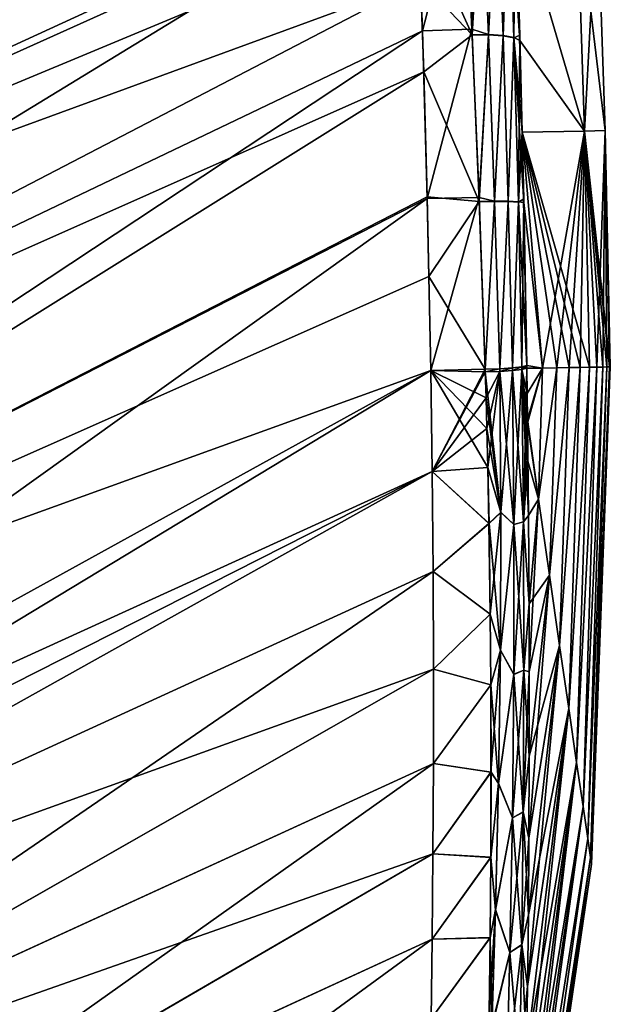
# Model space of a CAD drawing. Header units: millimetres. Extents: x -44 to 78, y -375 to 458.
# Tile 10 of 76: x 65 to 78, y 50 to 72. Entities that reach past the tile are written whole.
import ezdxf

# ---------------------------------------------------------------- set-up
doc = ezdxf.new("R2010")
doc.units = ezdxf.units.MM
doc.header["$LTSCALE"] = 198.929398
for name, color, linetype in [('23', 7, 'CONTINUOUS'), ('24', 7, 'CONTINUOUS'), ('27', 7, 'CONTINUOUS'), ('28', 7, 'CONTINUOUS'), ('29', 7, 'CONTINUOUS'), ('46', 7, 'CONTINUOUS'), ('47', 7, 'CONTINUOUS'), ('48', 7, 'CONTINUOUS'), ('49', 7, 'CONTINUOUS'), ('93', 7, 'CONTINUOUS'), ('94', 7, 'CONTINUOUS'), ('95', 7, 'CONTINUOUS'), ('96', 7, 'CONTINUOUS'), ('97', 7, 'CONTINUOUS'), ('98', 7, 'CONTINUOUS')]:
    doc.layers.add(name, color=color, linetype=linetype)

msp = doc.modelspace()

# ---------------------------------------------------------------- linework, layer by layer
at = {"layer": '23', "color": 7, "linetype": 'CONTINUOUS', "true_color": 0xa2afbf}
for points in [[(64.741, 82.209, 12.572), (41.404, 68.159, 15.55), (65.701, 81.885, 13.571), (64.741, 82.209, 12.572)], [(65.701, 81.885, 13.571), (41.404, 68.159, 15.55), (66.861, 81.499, 14.632), (65.701, 81.885, 13.571)], [(66.861, 81.499, 14.632), (41.404, 68.159, 15.55), (67.607, 81.249, 15.25), (66.861, 81.499, 14.632)], [(41.404, 68.159, 15.55), (42.863, 65.355, 18.411), (67.607, 81.249, 15.25), (41.404, 68.159, 15.55)], [(67.607, 81.249, 15.25), (42.863, 65.355, 18.411), (68.322, 81.005, 15.805), (67.607, 81.249, 15.25)], [(68.322, 81.005, 15.805), (42.863, 65.355, 18.411), (69.019, 80.761, 16.316), (68.322, 81.005, 15.805)], [(69.019, 80.761, 16.316), (42.863, 65.355, 18.411), (69.674, 80.524, 16.772), (69.019, 80.761, 16.316)], [(69.674, 80.524, 16.772), (42.863, 65.355, 18.411), (70.924, 80.042, 17.589), (69.674, 80.524, 16.772)], [(70.924, 80.042, 17.589), (42.863, 65.355, 18.411), (72.113, 79.508, 18.33), (70.924, 80.042, 17.589)], [(42.863, 65.355, 18.411), (44.542, 62.13, 20.639), (72.113, 79.508, 18.33), (42.863, 65.355, 18.411)], [(72.113, 79.508, 18.33), (44.542, 62.13, 20.639), (72.973, 78.963, 18.905), (72.113, 79.508, 18.33)], [(72.973, 78.963, 18.905), (44.542, 62.13, 20.639), (73.216, 78.75, 19.089), (72.973, 78.963, 18.905)], [(73.216, 78.75, 19.089), (44.542, 62.13, 20.639), (73.474, 78.547, 19.266), (73.216, 78.75, 19.089)], [(73.474, 78.547, 19.266), (44.542, 62.13, 20.639), (73.617, 75.213, 20.782), (73.474, 78.547, 19.266)], [(44.542, 62.13, 20.639), (46.382, 58.596, 22.158), (73.617, 75.213, 20.782), (44.542, 62.13, 20.639)], [(73.617, 75.213, 20.782), (46.382, 58.596, 22.158), (73.748, 71.677, 21.823), (73.617, 75.213, 20.782)], [(46.382, 58.596, 22.158), (48.321, 54.872, 22.916), (73.748, 71.677, 21.823), (46.382, 58.596, 22.158)], [(73.748, 71.677, 21.823), (48.321, 54.872, 22.916), (73.851, 67.95, 22.379), (73.748, 71.677, 21.823)], [(48.321, 54.872, 22.916), (50.291, 51.087, 22.885), (73.851, 67.95, 22.379), (48.321, 54.872, 22.916)], [(73.851, 67.95, 22.379), (50.291, 51.087, 22.885), (73.931, 64.124, 22.421), (73.851, 67.95, 22.379)], [(50.291, 51.087, 22.885), (50.893, 50.185, 22.748), (73.931, 64.124, 22.421), (50.291, 51.087, 22.885)], [(73.931, 64.124, 22.421), (50.893, 50.185, 22.748), (73.962, 61.87, 22.201), (73.931, 64.124, 22.421)], [(50.893, 50.185, 22.748), (51.682, 49.429, 22.563), (73.962, 61.87, 22.201), (50.893, 50.185, 22.748)], [(73.962, 61.87, 22.201), (51.682, 49.429, 22.563), (73.983, 59.648, 21.801), (73.962, 61.87, 22.201)], [(51.682, 49.429, 22.563), (55.174, 46.755, 21.364), (73.983, 59.648, 21.801), (51.682, 49.429, 22.563)], [(73.983, 59.648, 21.801), (55.174, 46.755, 21.364), (73.992, 57.476, 21.228), (73.983, 59.648, 21.801)], [(73.992, 57.476, 21.228), (55.174, 46.755, 21.364), (73.991, 55.372, 20.487), (73.992, 57.476, 21.228)], [(55.174, 46.755, 21.364), (58.371, 44.295, 19.497), (73.991, 55.372, 20.487), (55.174, 46.755, 21.364)], [(73.991, 55.372, 20.487), (58.371, 44.295, 19.497), (73.982, 53.361, 19.59), (73.991, 55.372, 20.487)], [(73.982, 53.361, 19.59), (58.371, 44.295, 19.497), (73.965, 51.462, 18.55), (73.982, 53.361, 19.59)], [(58.371, 44.295, 19.497), (61.187, 42.134, 17.055), (73.965, 51.462, 18.55), (58.371, 44.295, 19.497)], [(73.965, 51.462, 18.55), (61.187, 42.134, 17.055), (73.942, 49.689, 17.381), (73.965, 51.462, 18.55)]]:
    msp.add_3dface(points, dxfattribs=at)
at = {"layer": '24', "color": 7, "linetype": 'CONTINUOUS', "true_color": 0xa2afbf}
for points in [[(65.54, 81.939, -13.411), (40.213, 70.446, -12.156), (64.476, 82.299, -12.274), (65.54, 81.939, -13.411)], [(66.861, 81.499, -14.632), (40.213, 70.446, -12.156), (65.54, 81.939, -13.411), (66.861, 81.499, -14.632)], [(41.404, 68.158, -15.551), (40.213, 70.446, -12.156), (66.861, 81.499, -14.632), (41.404, 68.158, -15.551)], [(67.598, 81.252, -15.243), (41.404, 68.158, -15.551), (66.861, 81.499, -14.632), (67.598, 81.252, -15.243)], [(68.314, 81.008, -15.799), (41.404, 68.158, -15.551), (67.598, 81.252, -15.243), (68.314, 81.008, -15.799)], [(69.019, 80.761, -16.316), (41.404, 68.158, -15.551), (68.314, 81.008, -15.799), (69.019, 80.761, -16.316)], [(69.672, 80.525, -16.771), (41.404, 68.158, -15.551), (69.019, 80.761, -16.316), (69.672, 80.525, -16.771)], [(70.911, 80.048, -17.581), (41.404, 68.158, -15.551), (69.672, 80.525, -16.771), (70.911, 80.048, -17.581)], [(42.864, 65.354, -18.412), (41.404, 68.158, -15.551), (70.911, 80.048, -17.581), (42.864, 65.354, -18.412)], [(72.113, 79.508, -18.33), (42.864, 65.354, -18.412), (70.911, 80.048, -17.581), (72.113, 79.508, -18.33)], [(72.973, 78.963, -18.905), (42.864, 65.354, -18.412), (72.113, 79.508, -18.33), (72.973, 78.963, -18.905)], [(73.216, 78.75, -19.089), (42.864, 65.354, -18.412), (72.973, 78.963, -18.905), (73.216, 78.75, -19.089)], [(73.473, 78.547, -19.265), (42.864, 65.354, -18.412), (73.216, 78.75, -19.089), (73.473, 78.547, -19.265)], [(73.512, 77.784, -19.665), (42.864, 65.354, -18.412), (73.473, 78.547, -19.265), (73.512, 77.784, -19.665)], [(44.543, 62.128, -20.64), (42.864, 65.354, -18.412), (73.512, 77.784, -19.665), (44.543, 62.128, -20.64)], [(73.556, 76.688, -20.182), (44.543, 62.128, -20.64), (73.512, 77.784, -19.665), (73.556, 76.688, -20.182)], [(73.606, 75.482, -20.68), (44.543, 62.128, -20.64), (73.556, 76.688, -20.182), (73.606, 75.482, -20.68)], [(73.656, 74.248, -21.119), (44.543, 62.128, -20.64), (73.606, 75.482, -20.68), (73.656, 74.248, -21.119)], [(73.707, 72.803, -21.548), (44.543, 62.128, -20.64), (73.656, 74.248, -21.119), (73.707, 72.803, -21.548)], [(46.384, 58.593, -22.159), (44.543, 62.128, -20.64), (73.707, 72.803, -21.548), (46.384, 58.593, -22.159)], [(73.778, 70.77, -22.007), (46.384, 58.593, -22.159), (73.707, 72.803, -21.548), (73.778, 70.77, -22.007)], [(48.322, 54.869, -22.916), (46.384, 58.593, -22.159), (73.778, 70.77, -22.007), (48.322, 54.869, -22.916)], [(73.851, 67.983, -22.376), (48.322, 54.869, -22.916), (73.778, 70.77, -22.007), (73.851, 67.983, -22.376)], [(73.892, 66.212, -22.463), (48.322, 54.869, -22.916), (73.851, 67.983, -22.376), (73.892, 66.212, -22.463)], [(73.931, 64.124, -22.421), (48.322, 54.869, -22.916), (73.892, 66.212, -22.463), (73.931, 64.124, -22.421)], [(50.291, 51.087, -22.885), (48.322, 54.869, -22.916), (73.931, 64.124, -22.421), (50.291, 51.087, -22.885)], [(73.962, 61.87, -22.201), (50.291, 51.087, -22.885), (73.931, 64.124, -22.421), (73.962, 61.87, -22.201)], [(50.892, 50.186, -22.749), (50.291, 51.087, -22.885), (73.962, 61.87, -22.201), (50.892, 50.186, -22.749)], [(51.682, 49.429, -22.563), (50.892, 50.186, -22.749), (73.962, 61.87, -22.201), (51.682, 49.429, -22.563)], [(73.983, 59.647, -21.801), (51.682, 49.429, -22.563), (73.962, 61.87, -22.201), (73.983, 59.647, -21.801)], [(73.992, 57.475, -21.228), (51.682, 49.429, -22.563), (73.983, 59.647, -21.801), (73.992, 57.475, -21.228)], [(55.178, 46.752, -21.362), (51.682, 49.429, -22.563), (73.992, 57.475, -21.228), (55.178, 46.752, -21.362)], [(73.991, 55.371, -20.487), (55.178, 46.752, -21.362), (73.992, 57.475, -21.228), (73.991, 55.371, -20.487)], [(73.982, 53.361, -19.59), (55.178, 46.752, -21.362), (73.991, 55.371, -20.487), (73.982, 53.361, -19.59)], [(58.376, 44.292, -19.493), (55.178, 46.752, -21.362), (73.982, 53.361, -19.59), (58.376, 44.292, -19.493)], [(73.965, 51.462, -18.549), (58.376, 44.292, -19.493), (73.982, 53.361, -19.59), (73.965, 51.462, -18.549)], [(73.942, 49.689, -17.38), (58.376, 44.292, -19.493), (73.965, 51.462, -18.549), (73.942, 49.689, -17.38)]]:
    msp.add_3dface(points, dxfattribs=at)
at = {"layer": '27', "color": 7, "linetype": 'CONTINUOUS', "true_color": 0xa2afbf}
for points in [[(77.185, 74.717, -10.189), (77.64, 74.734, 0), (77.353, 69.45, -10.755), (77.185, 74.717, -10.189)], [(77.64, 74.734, 0), (77.185, 74.717, 10.189), (77.815, 69.463, 0), (77.64, 74.734, 0)], [(77.353, 69.45, -10.755), (77.64, 74.734, 0), (77.815, 69.463, 0), (77.353, 69.45, -10.755)], [(75.821, 74.675, -20.295), (77.185, 74.717, -10.189), (77.353, 69.45, -10.755), (75.821, 74.675, -20.295)], [(77.185, 74.717, 10.189), (75.821, 74.675, 20.295), (77.353, 69.45, 10.755), (77.185, 74.717, 10.189)], [(75.913, 71.585, -21.1), (75.821, 74.675, -20.295), (75.969, 69.427, -21.434), (75.913, 71.585, -21.1)], [(75.969, 69.427, -21.434), (75.821, 74.675, -20.295), (77.353, 69.45, -10.755), (75.969, 69.427, -21.434)], [(77.353, 69.45, 10.755), (75.821, 74.675, 20.295), (75.916, 71.468, 21.123), (77.353, 69.45, 10.755)], [(77.815, 69.463, 0), (77.185, 74.717, 10.189), (77.353, 69.45, 10.755), (77.815, 69.463, 0)], [(75.969, 69.427, 21.434), (77.353, 69.45, 10.755), (75.916, 71.468, 21.123), (75.969, 69.427, 21.434)], [(75.969, 69.427, -21.434), (77.353, 69.45, -10.755), (76.423, 64.175, -19.388), (75.969, 69.427, -21.434)], [(77.353, 69.45, 10.755), (75.969, 69.427, 21.434), (77.465, 64.192, 10.799), (77.353, 69.45, 10.755)], [(76.002, 67.941, -21.562), (75.969, 69.427, -21.434), (76.07, 64.17, -21.522), (76.002, 67.941, -21.562)], [(76.07, 64.17, -21.522), (75.969, 69.427, -21.434), (76.423, 64.175, -19.388), (76.07, 64.17, -21.522)], [(77.465, 64.192, 10.799), (75.969, 69.427, 21.434), (77.26, 64.189, 12.953), (77.465, 64.192, 10.799)], [(77.26, 64.189, 12.953), (75.969, 69.427, 21.434), (77.018, 64.185, 15.103), (77.26, 64.189, 12.953)], [(77.018, 64.185, 15.103), (75.969, 69.427, 21.434), (76.739, 64.181, 17.248), (77.018, 64.185, 15.103)], [(76.739, 64.181, 17.248), (75.969, 69.427, 21.434), (76.423, 64.175, 19.388), (76.739, 64.181, 17.248)], [(76.423, 64.175, 19.388), (75.969, 69.427, 21.434), (76.004, 67.86, 21.567), (76.423, 64.175, 19.388)], [(76.423, 64.175, -19.388), (77.353, 69.45, -10.755), (76.739, 64.181, -17.248), (76.423, 64.175, -19.388)], [(76.739, 64.181, -17.248), (77.353, 69.45, -10.755), (77.018, 64.185, -15.103), (76.739, 64.181, -17.248)], [(77.018, 64.185, -15.103), (77.353, 69.45, -10.755), (77.26, 64.189, -12.953), (77.018, 64.185, -15.103)], [(77.26, 64.189, -12.953), (77.353, 69.45, -10.755), (77.465, 64.192, -10.799), (77.26, 64.189, -12.953)], [(77.353, 69.45, -10.755), (77.815, 69.463, 0), (77.633, 64.195, -8.642), (77.353, 69.45, -10.755)], [(77.815, 69.463, 0), (77.353, 69.45, 10.755), (77.931, 64.2, 0), (77.815, 69.463, 0)], [(77.465, 64.192, -10.799), (77.353, 69.45, -10.755), (77.633, 64.195, -8.642), (77.465, 64.192, -10.799)], [(77.931, 64.2, 0), (77.353, 69.45, 10.755), (77.912, 64.2, 2.161), (77.931, 64.2, 0)], [(77.912, 64.2, 2.161), (77.353, 69.45, 10.755), (77.856, 64.199, 4.322), (77.912, 64.2, 2.161)], [(77.856, 64.199, 4.322), (77.353, 69.45, 10.755), (77.763, 64.197, 6.483), (77.856, 64.199, 4.322)], [(77.763, 64.197, 6.483), (77.353, 69.45, 10.755), (77.633, 64.195, 8.642), (77.763, 64.197, 6.483)], [(77.633, 64.195, 8.642), (77.353, 69.45, 10.755), (77.465, 64.192, 10.799), (77.633, 64.195, 8.642)], [(77.633, 64.195, -8.642), (77.815, 69.463, 0), (77.763, 64.197, -6.482), (77.633, 64.195, -8.642)], [(77.763, 64.197, -6.482), (77.815, 69.463, 0), (77.856, 64.199, -4.322), (77.763, 64.197, -6.482)], [(77.856, 64.199, -4.322), (77.815, 69.463, 0), (77.912, 64.2, -2.161), (77.856, 64.199, -4.322)], [(77.912, 64.2, -2.161), (77.815, 69.463, 0), (77.931, 64.2, 0), (77.912, 64.2, -2.161)], [(76.069, 64.229, -21.526), (76.002, 67.941, -21.562), (76.07, 64.17, -21.522), (76.069, 64.229, -21.526)], [(76.069, 64.229, 21.526), (76.423, 64.175, 19.388), (76.004, 67.86, 21.567), (76.069, 64.229, 21.526)], [(76.07, 64.17, 21.522), (76.423, 64.175, 19.388), (76.069, 64.229, 21.526), (76.07, 64.17, 21.522)]]:
    msp.add_3dface(points, dxfattribs=at)
at = {"layer": '28', "color": 7, "linetype": 'CONTINUOUS', "true_color": 0xa2afbf}
for points in [[(76.07, 64.17, -21.522), (76.423, 64.175, -19.388), (76.078, 63.609, -21.471), (76.07, 64.17, -21.522)], [(76.078, 63.609, -21.471), (76.423, 64.175, -19.388), (76.085, 63.028, -21.404), (76.078, 63.609, -21.471)], [(76.085, 63.028, -21.404), (76.423, 64.175, -19.388), (76.334, 61.257, -19.758), (76.085, 63.028, -21.404)], [(76.423, 64.175, -19.388), (76.739, 64.181, -17.248), (76.334, 61.257, -19.758), (76.423, 64.175, -19.388)], [(76.334, 61.257, -19.758), (76.739, 64.181, -17.248), (76.575, 59.565, -17.89), (76.334, 61.257, -19.758)], [(76.739, 64.181, -17.248), (77.018, 64.185, -15.103), (76.575, 59.565, -17.89), (76.739, 64.181, -17.248)], [(76.575, 59.565, -17.89), (77.018, 64.185, -15.103), (76.8, 58, -15.802), (76.575, 59.565, -17.89)], [(77.018, 64.185, -15.103), (77.26, 64.189, -12.953), (76.8, 58, -15.802), (77.018, 64.185, -15.103)], [(76.8, 58, -15.802), (77.26, 64.189, -12.953), (77.004, 56.599, -13.512), (76.8, 58, -15.802)], [(77.26, 64.189, -12.953), (77.465, 64.192, -10.799), (77.004, 56.599, -13.512), (77.26, 64.189, -12.953)], [(77.004, 56.599, -13.512), (77.465, 64.192, -10.799), (77.18, 55.396, -11.042), (77.004, 56.599, -13.512)], [(77.465, 64.192, -10.799), (77.633, 64.195, -8.642), (77.18, 55.396, -11.042), (77.465, 64.192, -10.799)], [(77.18, 55.396, -11.042), (77.633, 64.195, -8.642), (77.323, 54.418, -8.404), (77.18, 55.396, -11.042)], [(77.633, 64.195, -8.642), (77.763, 64.197, -6.482), (77.323, 54.418, -8.404), (77.633, 64.195, -8.642)], [(77.323, 54.418, -8.404), (77.763, 64.197, -6.482), (77.428, 53.704, -5.658), (77.323, 54.418, -8.404)], [(77.763, 64.197, -6.482), (77.856, 64.199, -4.322), (77.428, 53.704, -5.658), (77.763, 64.197, -6.482)], [(77.428, 53.704, -5.658), (77.856, 64.199, -4.322), (77.492, 53.278, -2.862), (77.428, 53.704, -5.658)], [(77.856, 64.199, -4.322), (77.912, 64.2, -2.161), (77.492, 53.278, -2.862), (77.856, 64.199, -4.322)], [(77.912, 64.2, -2.161), (77.931, 64.2, 0), (77.492, 53.278, -2.862), (77.912, 64.2, -2.161)], [(77.492, 53.278, -2.862), (77.931, 64.2, 0), (77.514, 53.131, 0), (77.492, 53.278, -2.862)], [(76.085, 63.028, -21.404), (76.334, 61.257, -19.758), (76.096, 62.101, -21.271), (76.085, 63.028, -21.404)], [(76.096, 62.101, -21.271), (76.334, 61.257, -19.758), (76.108, 60.89, -21.043), (76.096, 62.101, -21.271)], [(76.108, 60.89, -21.043), (76.334, 61.257, -19.758), (76.121, 58.93, -20.545), (76.108, 60.89, -21.043)], [(76.334, 61.257, -19.758), (76.575, 59.565, -17.89), (76.121, 58.93, -20.545), (76.334, 61.257, -19.758)], [(76.121, 58.93, -20.545), (76.575, 59.565, -17.89), (76.126, 57.413, -20.044), (76.121, 58.93, -20.545)], [(76.575, 59.565, -17.89), (76.8, 58, -15.802), (76.126, 55.534, -19.274), (76.575, 59.565, -17.89)], [(76.126, 57.413, -20.044), (76.575, 59.565, -17.89), (76.126, 55.534, -19.274), (76.126, 57.413, -20.044)], [(76.8, 58, -15.802), (77.004, 56.599, -13.512), (76.106, 52.005, -17.308), (76.8, 58, -15.802)], [(76.119, 53.716, -18.354), (76.8, 58, -15.802), (76.106, 52.005, -17.308), (76.119, 53.716, -18.354)], [(76.126, 55.534, -19.274), (76.8, 58, -15.802), (76.119, 53.716, -18.354), (76.126, 55.534, -19.274)], [(77.004, 56.599, -13.512), (77.18, 55.396, -11.042), (76.068, 48.955, -14.902), (77.004, 56.599, -13.512)], [(76.089, 50.417, -16.155), (77.004, 56.599, -13.512), (76.068, 48.955, -14.902), (76.089, 50.417, -16.155)], [(76.106, 52.005, -17.308), (77.004, 56.599, -13.512), (76.089, 50.417, -16.155), (76.106, 52.005, -17.308)], [(77.18, 55.396, -11.042), (77.323, 54.418, -8.404), (76.021, 46.484, -12.209), (77.18, 55.396, -11.042)], [(76.045, 47.643, -13.581), (77.18, 55.396, -11.042), (76.021, 46.484, -12.209), (76.045, 47.643, -13.581)], [(76.068, 48.955, -14.902), (77.18, 55.396, -11.042), (76.045, 47.643, -13.581), (76.068, 48.955, -14.902)], [(77.323, 54.418, -8.404), (77.428, 53.704, -5.658), (75.975, 44.57, -9.285), (77.323, 54.418, -8.404)], [(75.998, 45.465, -10.781), (77.323, 54.418, -8.404), (75.975, 44.57, -9.285), (75.998, 45.465, -10.781)], [(76.021, 46.484, -12.209), (77.323, 54.418, -8.404), (75.998, 45.465, -10.781), (76.021, 46.484, -12.209)], [(77.428, 53.704, -5.658), (77.492, 53.278, -2.862), (75.939, 43.227, -6.249), (77.428, 53.704, -5.658)], [(75.975, 44.57, -9.285), (77.428, 53.704, -5.658), (75.939, 43.227, -6.249), (75.975, 44.57, -9.285)], [(77.492, 53.278, -2.862), (77.514, 53.131, 0), (75.915, 42.433, -3.139), (77.492, 53.278, -2.862)], [(75.939, 43.227, -6.249), (77.492, 53.278, -2.862), (75.915, 42.433, -3.139), (75.939, 43.227, -6.249)], [(75.915, 42.433, -3.139), (77.514, 53.131, 0), (75.907, 42.171, 0), (75.915, 42.433, -3.139)]]:
    msp.add_3dface(points, dxfattribs=at)
at = {"layer": '29', "color": 7, "linetype": 'CONTINUOUS', "true_color": 0xa2afbf}
for points in [[(76.423, 64.175, 19.388), (76.07, 64.17, 21.522), (76.086, 62.946, 21.394), (76.423, 64.175, 19.388)], [(76.086, 62.946, 21.394), (76.07, 64.17, 21.522), (76.078, 63.61, 21.47), (76.086, 62.946, 21.394)], [(76.334, 61.258, 19.758), (76.423, 64.175, 19.388), (76.086, 62.946, 21.394), (76.334, 61.258, 19.758)], [(76.739, 64.181, 17.248), (76.423, 64.175, 19.388), (76.334, 61.258, 19.758), (76.739, 64.181, 17.248)], [(76.575, 59.566, 17.89), (76.739, 64.181, 17.248), (76.334, 61.258, 19.758), (76.575, 59.566, 17.89)], [(77.018, 64.185, 15.103), (76.739, 64.181, 17.248), (76.575, 59.566, 17.89), (77.018, 64.185, 15.103)], [(76.8, 57.999, 15.801), (77.018, 64.185, 15.103), (76.575, 59.566, 17.89), (76.8, 57.999, 15.801)], [(77.26, 64.189, 12.953), (77.018, 64.185, 15.103), (76.8, 57.999, 15.801), (77.26, 64.189, 12.953)], [(77.004, 56.596, 13.509), (77.26, 64.189, 12.953), (76.8, 57.999, 15.801), (77.004, 56.596, 13.509)], [(77.465, 64.192, 10.799), (77.26, 64.189, 12.953), (77.004, 56.596, 13.509), (77.465, 64.192, 10.799)], [(77.18, 55.395, 11.04), (77.465, 64.192, 10.799), (77.004, 56.596, 13.509), (77.18, 55.395, 11.04)], [(77.633, 64.195, 8.642), (77.465, 64.192, 10.799), (77.18, 55.395, 11.04), (77.633, 64.195, 8.642)], [(77.323, 54.416, 8.401), (77.633, 64.195, 8.642), (77.18, 55.395, 11.04), (77.323, 54.416, 8.401)], [(77.763, 64.197, 6.483), (77.633, 64.195, 8.642), (77.323, 54.416, 8.401), (77.763, 64.197, 6.483)], [(77.428, 53.704, 5.657), (77.763, 64.197, 6.483), (77.323, 54.416, 8.401), (77.428, 53.704, 5.657)], [(77.856, 64.199, 4.322), (77.763, 64.197, 6.483), (77.428, 53.704, 5.657), (77.856, 64.199, 4.322)], [(77.492, 53.278, 2.862), (77.856, 64.199, 4.322), (77.428, 53.704, 5.657), (77.492, 53.278, 2.862)], [(77.912, 64.2, 2.161), (77.856, 64.199, 4.322), (77.492, 53.278, 2.862), (77.912, 64.2, 2.161)], [(77.514, 53.131, 0), (77.912, 64.2, 2.161), (77.492, 53.278, 2.862), (77.514, 53.131, 0)], [(77.931, 64.2, 0), (77.912, 64.2, 2.161), (77.514, 53.131, 0), (77.931, 64.2, 0)], [(76.334, 61.258, 19.758), (76.086, 62.946, 21.394), (76.108, 60.892, 21.042), (76.334, 61.258, 19.758)], [(76.108, 60.892, 21.042), (76.086, 62.946, 21.394), (76.096, 62.102, 21.27), (76.108, 60.892, 21.042)], [(76.121, 58.933, 20.544), (76.334, 61.258, 19.758), (76.108, 60.892, 21.042), (76.121, 58.933, 20.544)], [(76.127, 57.414, 20.042), (76.334, 61.258, 19.758), (76.121, 58.933, 20.544), (76.127, 57.414, 20.042)], [(76.575, 59.566, 17.89), (76.334, 61.258, 19.758), (76.127, 57.414, 20.042), (76.575, 59.566, 17.89)], [(76.8, 57.999, 15.801), (76.575, 59.566, 17.89), (76.12, 53.715, 18.35), (76.8, 57.999, 15.801)], [(76.12, 53.715, 18.35), (76.575, 59.566, 17.89), (76.127, 55.534, 19.271), (76.12, 53.715, 18.35)], [(76.127, 55.534, 19.271), (76.575, 59.566, 17.89), (76.127, 57.414, 20.042), (76.127, 55.534, 19.271)], [(77.004, 56.596, 13.509), (76.8, 57.999, 15.801), (76.089, 50.414, 16.15), (77.004, 56.596, 13.509)], [(76.089, 50.414, 16.15), (76.8, 57.999, 15.801), (76.107, 52.002, 17.303), (76.089, 50.414, 16.15)], [(76.107, 52.002, 17.303), (76.8, 57.999, 15.801), (76.12, 53.715, 18.35), (76.107, 52.002, 17.303)], [(77.18, 55.395, 11.04), (77.004, 56.596, 13.509), (76.045, 47.647, 13.581), (77.18, 55.395, 11.04)], [(76.045, 47.647, 13.581), (77.004, 56.596, 13.509), (76.068, 48.962, 14.905), (76.045, 47.647, 13.581)], [(76.068, 48.962, 14.905), (77.004, 56.596, 13.509), (76.089, 50.414, 16.15), (76.068, 48.962, 14.905)], [(77.323, 54.416, 8.401), (77.18, 55.395, 11.04), (75.998, 45.461, 10.773), (77.323, 54.416, 8.401)], [(75.998, 45.461, 10.773), (77.18, 55.395, 11.04), (76.022, 46.483, 12.203), (75.998, 45.461, 10.773)], [(76.022, 46.483, 12.203), (77.18, 55.395, 11.04), (76.045, 47.647, 13.581), (76.022, 46.483, 12.203)], [(77.428, 53.704, 5.657), (77.323, 54.416, 8.401), (75.976, 44.572, 9.286), (77.428, 53.704, 5.657)], [(75.976, 44.572, 9.286), (77.323, 54.416, 8.401), (75.998, 45.461, 10.773), (75.976, 44.572, 9.286)], [(77.492, 53.278, 2.862), (77.428, 53.704, 5.657), (75.939, 43.228, 6.248), (77.492, 53.278, 2.862)], [(75.939, 43.228, 6.248), (77.428, 53.704, 5.657), (75.976, 44.572, 9.286), (75.939, 43.228, 6.248)], [(75.907, 42.171, 0), (77.514, 53.131, 0), (77.492, 53.278, 2.862), (75.907, 42.171, 0)], [(75.907, 42.171, 0), (77.492, 53.278, 2.862), (75.915, 42.434, 3.139), (75.907, 42.171, 0)], [(75.915, 42.434, 3.139), (77.492, 53.278, 2.862), (75.939, 43.228, 6.248), (75.915, 42.434, 3.139)]]:
    msp.add_3dface(points, dxfattribs=at)
at = {"layer": '46', "color": 7, "linetype": 'CONTINUOUS', "true_color": 0xa2afbf}
for points in [[(73.617, 75.213, 20.782), (73.748, 71.677, 21.823), (74.682, 75.303, 20.918), (73.617, 75.213, 20.782)], [(74.682, 75.303, 20.918), (73.748, 71.677, 21.823), (74.85, 71.717, 21.905), (74.682, 75.303, 20.918)], [(73.748, 71.677, 21.823), (73.851, 67.95, 22.379), (74.85, 71.717, 21.905), (73.748, 71.677, 21.823)], [(74.85, 71.717, 21.905), (73.851, 67.95, 22.379), (75.007, 67.969, 22.39), (74.85, 71.717, 21.905)], [(73.851, 67.95, 22.379), (73.931, 64.124, 22.421), (75.007, 67.969, 22.39), (73.851, 67.95, 22.379)], [(73.931, 64.124, 22.421), (75.144, 64.15, 22.35), (75.007, 67.969, 22.39), (73.931, 64.124, 22.421)]]:
    msp.add_3dface(points, dxfattribs=at)
at = {"layer": '47', "color": 7, "linetype": 'CONTINUOUS', "true_color": 0xa2afbf}
for points in [[(73.931, 64.124, 22.421), (73.962, 61.87, 22.201), (75.144, 64.15, 22.35), (73.931, 64.124, 22.421)], [(75.144, 64.15, 22.35), (73.962, 61.87, 22.201), (75.146, 64.089, 22.345), (75.144, 64.15, 22.35)], [(75.146, 64.089, 22.345), (73.962, 61.87, 22.201), (75.164, 63.514, 22.292), (75.146, 64.089, 22.345)], [(75.164, 63.514, 22.292), (73.962, 61.87, 22.201), (75.183, 62.831, 22.213), (75.164, 63.514, 22.292)], [(75.183, 62.831, 22.213), (73.962, 61.87, 22.201), (75.204, 61.963, 22.087), (75.183, 62.831, 22.213)], [(75.204, 61.963, 22.087), (73.962, 61.87, 22.201), (75.229, 60.718, 21.859), (75.204, 61.963, 22.087)], [(73.962, 61.87, 22.201), (73.983, 59.648, 21.801), (75.229, 60.718, 21.859), (73.962, 61.87, 22.201)], [(75.229, 60.718, 21.859), (73.983, 59.648, 21.801), (75.257, 58.697, 21.361), (75.229, 60.718, 21.859)], [(73.983, 59.648, 21.801), (73.992, 57.476, 21.228), (75.257, 58.697, 21.361), (73.983, 59.648, 21.801)], [(75.257, 58.697, 21.361), (73.992, 57.476, 21.228), (75.269, 57.127, 20.861), (75.257, 58.697, 21.361)], [(73.992, 57.476, 21.228), (73.991, 55.372, 20.487), (75.269, 57.127, 20.861), (73.992, 57.476, 21.228)], [(75.269, 57.127, 20.861), (73.991, 55.372, 20.487), (75.273, 55.178, 20.091), (75.269, 57.127, 20.861)], [(73.991, 55.372, 20.487), (73.982, 53.361, 19.59), (75.273, 55.178, 20.091), (73.991, 55.372, 20.487)], [(75.273, 55.178, 20.091), (73.982, 53.361, 19.59), (75.267, 53.285, 19.167), (75.273, 55.178, 20.091)], [(73.982, 53.361, 19.59), (73.965, 51.462, 18.55), (75.267, 53.285, 19.167), (73.982, 53.361, 19.59)], [(75.267, 53.285, 19.167), (73.965, 51.462, 18.55), (75.253, 51.493, 18.11), (75.267, 53.285, 19.167)], [(73.965, 51.462, 18.55), (73.942, 49.689, 17.381), (75.253, 51.493, 18.11), (73.965, 51.462, 18.55)], [(75.253, 51.493, 18.11), (73.942, 49.689, 17.381), (75.234, 49.826, 16.939), (75.253, 51.493, 18.11)]]:
    msp.add_3dface(points, dxfattribs=at)
at = {"layer": '48', "color": 7, "linetype": 'CONTINUOUS', "true_color": 0xa2afbf}
for points in [[(75.146, 64.089, -22.345), (73.931, 64.124, -22.421), (75.144, 64.15, -22.35), (75.146, 64.089, -22.345)], [(73.962, 61.87, -22.201), (73.931, 64.124, -22.421), (75.205, 61.962, -22.087), (73.962, 61.87, -22.201)], [(75.205, 61.962, -22.087), (73.931, 64.124, -22.421), (75.183, 62.83, -22.212), (75.205, 61.962, -22.087)], [(75.183, 62.83, -22.212), (73.931, 64.124, -22.421), (75.164, 63.513, -22.291), (75.183, 62.83, -22.212)], [(75.164, 63.513, -22.291), (73.931, 64.124, -22.421), (75.146, 64.089, -22.345), (75.164, 63.513, -22.291)], [(75.23, 60.716, -21.858), (73.962, 61.87, -22.201), (75.205, 61.962, -22.087), (75.23, 60.716, -21.858)], [(73.983, 59.647, -21.801), (73.962, 61.87, -22.201), (75.23, 60.716, -21.858), (73.983, 59.647, -21.801)], [(75.259, 58.695, -21.36), (73.983, 59.647, -21.801), (75.23, 60.716, -21.858), (75.259, 58.695, -21.36)], [(73.992, 57.475, -21.228), (73.983, 59.647, -21.801), (75.259, 58.695, -21.36), (73.992, 57.475, -21.228)], [(75.271, 57.127, -20.86), (73.992, 57.475, -21.228), (75.259, 58.695, -21.36), (75.271, 57.127, -20.86)], [(73.991, 55.371, -20.487), (73.992, 57.475, -21.228), (75.271, 57.127, -20.86), (73.991, 55.371, -20.487)], [(75.275, 55.179, -20.09), (73.991, 55.371, -20.487), (75.271, 57.127, -20.86), (75.275, 55.179, -20.09)], [(73.982, 53.361, -19.59), (73.991, 55.371, -20.487), (75.275, 55.179, -20.09), (73.982, 53.361, -19.59)], [(75.269, 53.287, -19.167), (73.982, 53.361, -19.59), (75.275, 55.179, -20.09), (75.269, 53.287, -19.167)], [(73.965, 51.462, -18.549), (73.982, 53.361, -19.59), (75.269, 53.287, -19.167), (73.965, 51.462, -18.549)], [(75.256, 51.498, -18.113), (73.965, 51.462, -18.549), (75.269, 53.287, -19.167), (75.256, 51.498, -18.113)], [(73.942, 49.689, -17.38), (73.965, 51.462, -18.549), (75.256, 51.498, -18.113), (73.942, 49.689, -17.38)], [(75.237, 49.831, -16.941), (73.942, 49.689, -17.38), (75.256, 51.498, -18.113), (75.237, 49.831, -16.941)]]:
    msp.add_3dface(points, dxfattribs=at)
at = {"layer": '49', "color": 7, "linetype": 'CONTINUOUS', "true_color": 0xa2afbf}
for points in [[(74.856, 71.59, -21.93), (73.656, 74.248, -21.119), (74.687, 75.2, -20.954), (74.856, 71.59, -21.93)], [(73.707, 72.803, -21.548), (73.656, 74.248, -21.119), (74.856, 71.59, -21.93), (73.707, 72.803, -21.548)], [(73.778, 70.77, -22.007), (73.707, 72.803, -21.548), (74.856, 71.59, -21.93), (73.778, 70.77, -22.007)], [(75.01, 67.878, -22.395), (73.778, 70.77, -22.007), (74.856, 71.59, -21.93), (75.01, 67.878, -22.395)], [(73.851, 67.983, -22.376), (73.778, 70.77, -22.007), (75.01, 67.878, -22.395), (73.851, 67.983, -22.376)], [(73.892, 66.212, -22.463), (73.851, 67.983, -22.376), (75.01, 67.878, -22.395), (73.892, 66.212, -22.463)], [(75.144, 64.15, -22.35), (73.892, 66.212, -22.463), (75.01, 67.878, -22.395), (75.144, 64.15, -22.35)], [(73.931, 64.124, -22.421), (73.892, 66.212, -22.463), (75.144, 64.15, -22.35), (73.931, 64.124, -22.421)]]:
    msp.add_3dface(points, dxfattribs=at)
at = {"layer": '93', "color": 7, "linetype": 'CONTINUOUS', "true_color": 0xa2afbf}
for points in [[(74.682, 75.303, 20.918), (74.85, 71.717, 21.905), (75.063, 75.211, 20.933), (74.682, 75.303, 20.918)], [(74.85, 71.717, 21.905), (75.218, 71.598, 21.889), (75.063, 75.211, 20.933), (74.85, 71.717, 21.905)], [(75.063, 75.211, 20.933), (75.218, 71.598, 21.889), (75.406, 75.17, 20.784), (75.063, 75.211, 20.933)], [(75.218, 71.598, 21.889), (75.543, 71.574, 21.725), (75.406, 75.17, 20.784), (75.218, 71.598, 21.889)], [(75.406, 75.17, 20.784), (75.543, 71.574, 21.725), (75.668, 75.089, 20.525), (75.406, 75.17, 20.784)], [(75.543, 71.574, 21.725), (75.786, 71.529, 21.458), (75.668, 75.089, 20.525), (75.543, 71.574, 21.725)], [(75.916, 71.468, 21.123), (75.821, 74.675, 20.295), (75.668, 75.089, 20.525), (75.916, 71.468, 21.123)], [(75.786, 71.529, 21.458), (75.916, 71.468, 21.123), (75.668, 75.089, 20.525), (75.786, 71.529, 21.458)], [(74.85, 71.717, 21.905), (75.007, 67.969, 22.39), (75.218, 71.598, 21.889), (74.85, 71.717, 21.905)], [(75.007, 67.969, 22.39), (75.355, 67.89, 22.336), (75.218, 71.598, 21.889), (75.007, 67.969, 22.39)], [(75.218, 71.598, 21.889), (75.355, 67.89, 22.336), (75.543, 71.574, 21.725), (75.218, 71.598, 21.889)], [(75.355, 67.89, 22.336), (75.659, 67.886, 22.162), (75.543, 71.574, 21.725), (75.355, 67.89, 22.336)], [(75.543, 71.574, 21.725), (75.659, 67.886, 22.162), (75.786, 71.529, 21.458), (75.543, 71.574, 21.725)], [(75.659, 67.886, 22.162), (75.884, 67.876, 21.895), (75.786, 71.529, 21.458), (75.659, 67.886, 22.162)], [(75.969, 69.427, 21.434), (75.916, 71.468, 21.123), (75.786, 71.529, 21.458), (75.969, 69.427, 21.434)], [(76.004, 67.86, 21.567), (75.969, 69.427, 21.434), (75.786, 71.529, 21.458), (76.004, 67.86, 21.567)], [(75.884, 67.876, 21.895), (76.004, 67.86, 21.567), (75.786, 71.529, 21.458), (75.884, 67.876, 21.895)], [(75.007, 67.969, 22.39), (75.144, 64.15, 22.35), (75.355, 67.89, 22.336), (75.007, 67.969, 22.39)], [(75.355, 67.89, 22.336), (75.144, 64.15, 22.35), (75.468, 64.161, 22.275), (75.355, 67.89, 22.336)], [(75.659, 67.886, 22.162), (75.355, 67.89, 22.336), (75.468, 64.161, 22.275), (75.659, 67.886, 22.162)], [(75.75, 64.179, 22.099), (75.659, 67.886, 22.162), (75.468, 64.161, 22.275), (75.75, 64.179, 22.099)], [(75.884, 67.876, 21.895), (75.659, 67.886, 22.162), (75.75, 64.179, 22.099), (75.884, 67.876, 21.895)], [(75.958, 64.203, 21.839), (75.884, 67.876, 21.895), (75.75, 64.179, 22.099), (75.958, 64.203, 21.839)], [(76.069, 64.229, 21.526), (76.004, 67.86, 21.567), (75.884, 67.876, 21.895), (76.069, 64.229, 21.526)], [(76.069, 64.229, 21.526), (75.884, 67.876, 21.895), (75.958, 64.203, 21.839), (76.069, 64.229, 21.526)]]:
    msp.add_3dface(points, dxfattribs=at)
at = {"layer": '94', "color": 7, "linetype": 'CONTINUOUS', "true_color": 0xa2afbf}
for points in [[(76.07, 64.17, 21.522), (76.069, 64.229, 21.526), (75.958, 64.203, 21.839), (76.07, 64.17, 21.522)], [(75.144, 64.15, 22.35), (75.146, 64.089, 22.345), (75.468, 64.161, 22.275), (75.144, 64.15, 22.35)], [(75.468, 64.161, 22.275), (75.146, 64.089, 22.345), (75.47, 64.1, 22.27), (75.468, 64.161, 22.275)], [(75.75, 64.179, 22.099), (75.468, 64.161, 22.275), (75.47, 64.1, 22.27), (75.75, 64.179, 22.099)], [(75.752, 64.119, 22.093), (75.75, 64.179, 22.099), (75.47, 64.1, 22.27), (75.752, 64.119, 22.093)], [(75.958, 64.203, 21.839), (75.75, 64.179, 22.099), (75.752, 64.119, 22.093), (75.958, 64.203, 21.839)], [(75.959, 64.143, 21.834), (75.958, 64.203, 21.839), (75.752, 64.119, 22.093), (75.959, 64.143, 21.834)], [(76.07, 64.17, 21.522), (75.958, 64.203, 21.839), (75.959, 64.143, 21.834), (76.07, 64.17, 21.522)]]:
    msp.add_3dface(points, dxfattribs=at)
at = {"layer": '95', "color": 7, "linetype": 'CONTINUOUS', "true_color": 0xa2afbf}
for points in [[(75.146, 64.089, 22.345), (75.164, 63.514, 22.292), (75.47, 64.1, 22.27), (75.146, 64.089, 22.345)], [(75.164, 63.514, 22.292), (75.183, 62.831, 22.213), (75.47, 64.1, 22.27), (75.164, 63.514, 22.292)], [(75.183, 62.831, 22.213), (75.204, 61.963, 22.087), (75.47, 64.1, 22.27), (75.183, 62.831, 22.213)], [(75.47, 64.1, 22.27), (75.204, 61.963, 22.087), (75.494, 60.966, 21.837), (75.47, 64.1, 22.27)], [(75.752, 64.119, 22.093), (75.47, 64.1, 22.27), (75.494, 60.966, 21.837), (75.752, 64.119, 22.093)], [(75.752, 64.119, 22.093), (75.494, 60.966, 21.837), (75.782, 60.694, 21.598), (75.752, 64.119, 22.093)], [(75.959, 64.143, 21.834), (75.752, 64.119, 22.093), (75.782, 60.694, 21.598), (75.959, 64.143, 21.834)], [(75.959, 64.143, 21.834), (75.782, 60.694, 21.598), (75.995, 60.751, 21.339), (75.959, 64.143, 21.834)], [(76.07, 64.17, 21.522), (75.959, 64.143, 21.834), (75.995, 60.751, 21.339), (76.07, 64.17, 21.522)], [(76.078, 63.61, 21.47), (76.07, 64.17, 21.522), (75.995, 60.751, 21.339), (76.078, 63.61, 21.47)], [(76.086, 62.946, 21.394), (76.078, 63.61, 21.47), (75.995, 60.751, 21.339), (76.086, 62.946, 21.394)], [(76.096, 62.102, 21.27), (76.086, 62.946, 21.394), (75.995, 60.751, 21.339), (76.096, 62.102, 21.27)], [(76.108, 60.892, 21.042), (76.096, 62.102, 21.27), (75.995, 60.751, 21.339), (76.108, 60.892, 21.042)], [(75.204, 61.963, 22.087), (75.229, 60.718, 21.859), (75.494, 60.966, 21.837), (75.204, 61.963, 22.087)], [(75.229, 60.718, 21.859), (75.257, 58.697, 21.361), (75.494, 60.966, 21.837), (75.229, 60.718, 21.859)], [(75.257, 58.697, 21.361), (75.482, 57.899, 21.053), (75.494, 60.966, 21.837), (75.257, 58.697, 21.361)], [(75.494, 60.966, 21.837), (75.482, 57.899, 21.053), (75.782, 60.694, 21.598), (75.494, 60.966, 21.837)], [(75.782, 60.694, 21.598), (75.781, 57.359, 20.676), (75.995, 60.751, 21.339), (75.782, 60.694, 21.598)], [(75.995, 60.751, 21.339), (75.781, 57.359, 20.676), (76.005, 57.45, 20.413), (75.995, 60.751, 21.339)], [(76.121, 58.933, 20.544), (76.108, 60.892, 21.042), (75.995, 60.751, 21.339), (76.121, 58.933, 20.544)], [(76.121, 58.933, 20.544), (75.995, 60.751, 21.339), (76.005, 57.45, 20.413), (76.121, 58.933, 20.544)], [(75.782, 60.694, 21.598), (75.482, 57.899, 21.053), (75.781, 57.359, 20.676), (75.782, 60.694, 21.598)], [(76.127, 57.414, 20.042), (76.121, 58.933, 20.544), (76.005, 57.45, 20.413), (76.127, 57.414, 20.042)], [(75.257, 58.697, 21.361), (75.269, 57.127, 20.861), (75.482, 57.899, 21.053), (75.257, 58.697, 21.361)], [(75.269, 57.127, 20.861), (75.273, 55.178, 20.091), (75.482, 57.899, 21.053), (75.269, 57.127, 20.861)], [(75.273, 55.178, 20.091), (75.441, 54.937, 19.924), (75.482, 57.899, 21.053), (75.273, 55.178, 20.091)], [(75.482, 57.899, 21.053), (75.441, 54.937, 19.924), (75.781, 57.359, 20.676), (75.482, 57.899, 21.053)], [(75.781, 57.359, 20.676), (75.75, 54.163, 19.337), (76.005, 57.45, 20.413), (75.781, 57.359, 20.676)], [(76.005, 57.45, 20.413), (75.75, 54.163, 19.337), (75.993, 54.295, 19.07), (76.005, 57.45, 20.413)], [(76.127, 57.414, 20.042), (76.005, 57.45, 20.413), (75.993, 54.295, 19.07), (76.127, 57.414, 20.042)], [(75.781, 57.359, 20.676), (75.441, 54.937, 19.924), (75.75, 54.163, 19.337), (75.781, 57.359, 20.676)], [(76.127, 55.534, 19.271), (76.127, 57.414, 20.042), (75.993, 54.295, 19.07), (76.127, 55.534, 19.271)], [(76.12, 53.715, 18.35), (76.127, 55.534, 19.271), (75.993, 54.295, 19.07), (76.12, 53.715, 18.35)], [(75.273, 55.178, 20.091), (75.267, 53.285, 19.167), (75.441, 54.937, 19.924), (75.273, 55.178, 20.091)], [(75.267, 53.285, 19.167), (75.374, 52.121, 18.456), (75.441, 54.937, 19.924), (75.267, 53.285, 19.167)], [(75.441, 54.937, 19.924), (75.374, 52.121, 18.456), (75.75, 54.163, 19.337), (75.441, 54.937, 19.924)], [(75.75, 54.163, 19.337), (75.374, 52.121, 18.456), (75.696, 51.164, 17.592), (75.75, 54.163, 19.337)], [(75.75, 54.163, 19.337), (75.696, 51.164, 17.592), (75.993, 54.295, 19.07), (75.75, 54.163, 19.337)], [(75.993, 54.295, 19.07), (75.696, 51.164, 17.592), (75.96, 51.342, 17.324), (75.993, 54.295, 19.07)], [(76.12, 53.715, 18.35), (75.993, 54.295, 19.07), (75.96, 51.342, 17.324), (76.12, 53.715, 18.35)], [(76.107, 52.002, 17.303), (76.12, 53.715, 18.35), (75.96, 51.342, 17.324), (76.107, 52.002, 17.303)], [(75.267, 53.285, 19.167), (75.253, 51.493, 18.11), (75.374, 52.121, 18.456), (75.267, 53.285, 19.167)], [(75.253, 51.493, 18.11), (75.234, 49.826, 16.939), (75.374, 52.121, 18.456), (75.253, 51.493, 18.11)], [(75.234, 49.826, 16.939), (75.288, 49.496, 16.654), (75.374, 52.121, 18.456), (75.234, 49.826, 16.939)], [(75.374, 52.121, 18.456), (75.288, 49.496, 16.654), (75.696, 51.164, 17.592), (75.374, 52.121, 18.456)], [(76.089, 50.414, 16.15), (76.107, 52.002, 17.303), (75.96, 51.342, 17.324), (76.089, 50.414, 16.15)], [(75.696, 51.164, 17.592), (75.625, 48.423, 15.453), (75.96, 51.342, 17.324), (75.696, 51.164, 17.592)], [(75.96, 51.342, 17.324), (75.625, 48.423, 15.453), (75.912, 48.652, 15.192), (75.96, 51.342, 17.324)], [(76.089, 50.414, 16.15), (75.96, 51.342, 17.324), (75.912, 48.652, 15.192), (76.089, 50.414, 16.15)], [(75.696, 51.164, 17.592), (75.288, 49.496, 16.654), (75.625, 48.423, 15.453), (75.696, 51.164, 17.592)], [(76.068, 48.962, 14.905), (76.089, 50.414, 16.15), (75.912, 48.652, 15.192), (76.068, 48.962, 14.905)]]:
    msp.add_3dface(points, dxfattribs=at)
at = {"layer": '96', "color": 7, "linetype": 'CONTINUOUS', "true_color": 0xa2afbf}
for points in [[(75.494, 60.963, -21.837), (75.146, 64.089, -22.345), (75.47, 64.1, -22.27), (75.494, 60.963, -21.837)], [(75.164, 63.513, -22.291), (75.146, 64.089, -22.345), (75.494, 60.963, -21.837), (75.164, 63.513, -22.291)], [(75.783, 60.694, -21.598), (75.47, 64.1, -22.27), (75.752, 64.119, -22.093), (75.783, 60.694, -21.598)], [(75.494, 60.963, -21.837), (75.47, 64.1, -22.27), (75.783, 60.694, -21.598), (75.494, 60.963, -21.837)], [(75.995, 60.751, -21.34), (75.752, 64.119, -22.093), (75.959, 64.143, -21.834), (75.995, 60.751, -21.34)], [(75.783, 60.694, -21.598), (75.752, 64.119, -22.093), (75.995, 60.751, -21.34), (75.783, 60.694, -21.598)], [(76.07, 64.17, -21.522), (76.078, 63.609, -21.471), (75.959, 64.143, -21.834), (76.07, 64.17, -21.522)], [(76.078, 63.609, -21.471), (76.085, 63.028, -21.404), (75.959, 64.143, -21.834), (76.078, 63.609, -21.471)], [(76.085, 63.028, -21.404), (76.096, 62.101, -21.271), (75.959, 64.143, -21.834), (76.085, 63.028, -21.404)], [(76.096, 62.101, -21.271), (76.108, 60.89, -21.043), (75.959, 64.143, -21.834), (76.096, 62.101, -21.271)], [(76.108, 60.89, -21.043), (75.995, 60.751, -21.34), (75.959, 64.143, -21.834), (76.108, 60.89, -21.043)], [(75.183, 62.83, -22.212), (75.164, 63.513, -22.291), (75.494, 60.963, -21.837), (75.183, 62.83, -22.212)], [(75.205, 61.962, -22.087), (75.183, 62.83, -22.212), (75.494, 60.963, -21.837), (75.205, 61.962, -22.087)], [(75.23, 60.716, -21.858), (75.205, 61.962, -22.087), (75.494, 60.963, -21.837), (75.23, 60.716, -21.858)], [(75.484, 57.893, -21.051), (75.23, 60.716, -21.858), (75.494, 60.963, -21.837), (75.484, 57.893, -21.051)], [(75.484, 57.893, -21.051), (75.494, 60.963, -21.837), (75.783, 60.694, -21.598), (75.484, 57.893, -21.051)], [(75.259, 58.695, -21.36), (75.23, 60.716, -21.858), (75.484, 57.893, -21.051), (75.259, 58.695, -21.36)], [(76.005, 57.45, -20.413), (75.783, 60.694, -21.598), (75.995, 60.751, -21.34), (76.005, 57.45, -20.413)], [(76.108, 60.89, -21.043), (76.121, 58.93, -20.545), (75.995, 60.751, -21.34), (76.108, 60.89, -21.043)], [(76.121, 58.93, -20.545), (76.005, 57.45, -20.413), (75.995, 60.751, -21.34), (76.121, 58.93, -20.545)], [(75.781, 57.358, -20.676), (75.484, 57.893, -21.051), (75.783, 60.694, -21.598), (75.781, 57.358, -20.676)], [(75.781, 57.358, -20.676), (75.783, 60.694, -21.598), (76.005, 57.45, -20.413), (75.781, 57.358, -20.676)], [(76.121, 58.93, -20.545), (76.126, 57.413, -20.044), (76.005, 57.45, -20.413), (76.121, 58.93, -20.545)], [(75.271, 57.127, -20.86), (75.259, 58.695, -21.36), (75.484, 57.893, -21.051), (75.271, 57.127, -20.86)], [(75.443, 54.929, -19.92), (75.271, 57.127, -20.86), (75.484, 57.893, -21.051), (75.443, 54.929, -19.92)], [(75.443, 54.929, -19.92), (75.484, 57.893, -21.051), (75.781, 57.358, -20.676), (75.443, 54.929, -19.92)], [(75.993, 54.294, -19.071), (75.781, 57.358, -20.676), (76.005, 57.45, -20.413), (75.993, 54.294, -19.071)], [(76.126, 55.534, -19.274), (75.993, 54.294, -19.071), (76.005, 57.45, -20.413), (76.126, 55.534, -19.274)], [(76.126, 57.413, -20.044), (76.126, 55.534, -19.274), (76.005, 57.45, -20.413), (76.126, 57.413, -20.044)], [(75.751, 54.163, -19.337), (75.443, 54.929, -19.92), (75.781, 57.358, -20.676), (75.751, 54.163, -19.337)], [(75.751, 54.163, -19.337), (75.781, 57.358, -20.676), (75.993, 54.294, -19.071), (75.751, 54.163, -19.337)], [(75.275, 55.179, -20.09), (75.271, 57.127, -20.86), (75.443, 54.929, -19.92), (75.275, 55.179, -20.09)], [(76.126, 55.534, -19.274), (76.119, 53.716, -18.354), (75.993, 54.294, -19.071), (76.126, 55.534, -19.274)], [(75.269, 53.287, -19.167), (75.275, 55.179, -20.09), (75.443, 54.929, -19.92), (75.269, 53.287, -19.167)], [(75.376, 52.111, -18.449), (75.269, 53.287, -19.167), (75.443, 54.929, -19.92), (75.376, 52.111, -18.449)], [(75.376, 52.111, -18.449), (75.443, 54.929, -19.92), (75.751, 54.163, -19.337), (75.376, 52.111, -18.449)], [(75.697, 51.164, -17.592), (75.376, 52.111, -18.449), (75.751, 54.163, -19.337), (75.697, 51.164, -17.592)], [(75.697, 51.164, -17.592), (75.751, 54.163, -19.337), (75.96, 51.341, -17.325), (75.697, 51.164, -17.592)], [(75.96, 51.341, -17.325), (75.751, 54.163, -19.337), (75.993, 54.294, -19.071), (75.96, 51.341, -17.325)], [(76.106, 52.005, -17.308), (75.96, 51.341, -17.325), (75.993, 54.294, -19.071), (76.106, 52.005, -17.308)], [(76.119, 53.716, -18.354), (76.106, 52.005, -17.308), (75.993, 54.294, -19.071), (76.119, 53.716, -18.354)], [(75.256, 51.498, -18.113), (75.269, 53.287, -19.167), (75.376, 52.111, -18.449), (75.256, 51.498, -18.113)], [(75.29, 49.484, -16.643), (75.256, 51.498, -18.113), (75.376, 52.111, -18.449), (75.29, 49.484, -16.643)], [(75.29, 49.484, -16.643), (75.376, 52.111, -18.449), (75.697, 51.164, -17.592), (75.29, 49.484, -16.643)], [(76.106, 52.005, -17.308), (76.089, 50.417, -16.155), (75.96, 51.341, -17.325), (76.106, 52.005, -17.308)], [(75.237, 49.831, -16.941), (75.256, 51.498, -18.113), (75.29, 49.484, -16.643), (75.237, 49.831, -16.941)], [(75.912, 48.652, -15.193), (75.697, 51.164, -17.592), (75.96, 51.341, -17.325), (75.912, 48.652, -15.193)], [(76.068, 48.955, -14.902), (75.912, 48.652, -15.193), (75.96, 51.341, -17.325), (76.068, 48.955, -14.902)], [(76.089, 50.417, -16.155), (76.068, 48.955, -14.902), (75.96, 51.341, -17.325), (76.089, 50.417, -16.155)], [(75.626, 48.423, -15.453), (75.29, 49.484, -16.643), (75.697, 51.164, -17.592), (75.626, 48.423, -15.453)], [(75.626, 48.423, -15.453), (75.697, 51.164, -17.592), (75.912, 48.652, -15.193), (75.626, 48.423, -15.453)]]:
    msp.add_3dface(points, dxfattribs=at)
at = {"layer": '97', "color": 7, "linetype": 'CONTINUOUS', "true_color": 0xa2afbf}
for points in [[(76.069, 64.229, -21.526), (75.959, 64.143, -21.834), (75.958, 64.203, -21.839), (76.069, 64.229, -21.526)], [(76.069, 64.229, -21.526), (76.07, 64.17, -21.522), (75.959, 64.143, -21.834), (76.069, 64.229, -21.526)], [(75.146, 64.089, -22.345), (75.144, 64.15, -22.35), (75.468, 64.161, -22.275), (75.146, 64.089, -22.345)], [(75.47, 64.1, -22.27), (75.146, 64.089, -22.345), (75.468, 64.161, -22.275), (75.47, 64.1, -22.27)], [(75.75, 64.179, -22.099), (75.47, 64.1, -22.27), (75.468, 64.161, -22.275), (75.75, 64.179, -22.099)], [(75.752, 64.119, -22.093), (75.47, 64.1, -22.27), (75.75, 64.179, -22.099), (75.752, 64.119, -22.093)], [(75.958, 64.203, -21.839), (75.752, 64.119, -22.093), (75.75, 64.179, -22.099), (75.958, 64.203, -21.839)], [(75.959, 64.143, -21.834), (75.752, 64.119, -22.093), (75.958, 64.203, -21.839), (75.959, 64.143, -21.834)]]:
    msp.add_3dface(points, dxfattribs=at)
at = {"layer": '98', "color": 7, "linetype": 'CONTINUOUS', "true_color": 0xa2afbf}
for points in [[(74.856, 71.59, -21.93), (74.687, 75.2, -20.954), (75.063, 75.204, -20.935), (74.856, 71.59, -21.93)], [(74.856, 71.59, -21.93), (75.063, 75.204, -20.935), (75.218, 71.59, -21.891), (74.856, 71.59, -21.93)], [(75.063, 75.204, -20.935), (75.407, 75.163, -20.786), (75.218, 71.59, -21.891), (75.063, 75.204, -20.935)], [(75.218, 71.59, -21.891), (75.407, 75.163, -20.786), (75.543, 71.567, -21.726), (75.218, 71.59, -21.891)], [(75.407, 75.163, -20.786), (75.668, 75.082, -20.527), (75.543, 71.567, -21.726), (75.407, 75.163, -20.786)], [(75.543, 71.567, -21.726), (75.668, 75.082, -20.527), (75.786, 71.522, -21.459), (75.543, 71.567, -21.726)], [(75.668, 75.082, -20.527), (75.808, 75.074, -20.162), (75.786, 71.522, -21.459), (75.668, 75.082, -20.527)], [(75.808, 75.074, -20.162), (75.821, 74.675, -20.295), (75.786, 71.522, -21.459), (75.808, 75.074, -20.162)], [(75.821, 74.675, -20.295), (75.913, 71.585, -21.1), (75.786, 71.522, -21.459), (75.821, 74.675, -20.295)], [(75.01, 67.878, -22.395), (74.856, 71.59, -21.93), (75.218, 71.59, -21.891), (75.01, 67.878, -22.395)], [(75.01, 67.878, -22.395), (75.218, 71.59, -21.891), (75.355, 67.882, -22.336), (75.01, 67.878, -22.395)], [(75.218, 71.59, -21.891), (75.543, 71.567, -21.726), (75.355, 67.882, -22.336), (75.218, 71.59, -21.891)], [(75.355, 67.882, -22.336), (75.543, 71.567, -21.726), (75.659, 67.879, -22.163), (75.355, 67.882, -22.336)], [(75.543, 71.567, -21.726), (75.786, 71.522, -21.459), (75.659, 67.879, -22.163), (75.543, 71.567, -21.726)], [(75.659, 67.879, -22.163), (75.786, 71.522, -21.459), (75.885, 67.869, -21.895), (75.659, 67.879, -22.163)], [(75.786, 71.522, -21.459), (75.913, 71.585, -21.1), (75.885, 67.869, -21.895), (75.786, 71.522, -21.459)], [(75.913, 71.585, -21.1), (75.969, 69.427, -21.434), (75.885, 67.869, -21.895), (75.913, 71.585, -21.1)], [(75.969, 69.427, -21.434), (76.002, 67.941, -21.562), (75.885, 67.869, -21.895), (75.969, 69.427, -21.434)], [(76.002, 67.941, -21.562), (75.958, 64.203, -21.839), (75.885, 67.869, -21.895), (76.002, 67.941, -21.562)], [(76.002, 67.941, -21.562), (76.069, 64.229, -21.526), (75.958, 64.203, -21.839), (76.002, 67.941, -21.562)], [(75.144, 64.15, -22.35), (75.01, 67.878, -22.395), (75.355, 67.882, -22.336), (75.144, 64.15, -22.35)], [(75.468, 64.161, -22.275), (75.144, 64.15, -22.35), (75.355, 67.882, -22.336), (75.468, 64.161, -22.275)], [(75.468, 64.161, -22.275), (75.355, 67.882, -22.336), (75.659, 67.879, -22.163), (75.468, 64.161, -22.275)], [(75.75, 64.179, -22.099), (75.468, 64.161, -22.275), (75.659, 67.879, -22.163), (75.75, 64.179, -22.099)], [(75.75, 64.179, -22.099), (75.659, 67.879, -22.163), (75.885, 67.869, -21.895), (75.75, 64.179, -22.099)], [(75.958, 64.203, -21.839), (75.75, 64.179, -22.099), (75.885, 67.869, -21.895), (75.958, 64.203, -21.839)]]:
    msp.add_3dface(points, dxfattribs=at)

doc.saveas('drawing.dxf')
